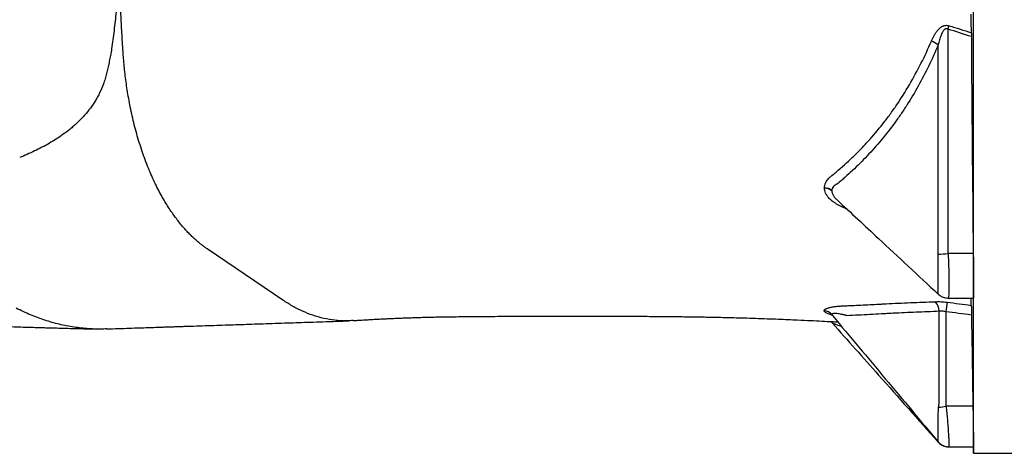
# Model space of a CAD drawing. Header units: millimetres. Extents: x 418 to 3682, y 625 to 3302.
# Tile 7 of 16: x 1685 to 2380, y 694 to 1000. Entities that reach past the tile are written whole.
import ezdxf

# ---------------------------------------------------------------- set-up
doc = ezdxf.new("R2010")
doc.units = ezdxf.units.MM

msp = doc.modelspace()

# ---------------------------------------------------------------- linework, layer by layer
at = {"color": 7, "linetype": 'Continuous', "lineweight": 25}
for p, q in [((2357.85, 812.81), (2357.85, 1036.66)), ((2332.96, 836.79), (2332.96, 982.24)), ((1870.62, 801.93), (1817.22, 838.13)), ((2357.7, 834.88), (2339.9, 834.88)), ((2357.85, 698.75), (2357.85, 812.81)), ((2339.86, 803.44), (2357.85, 803.44)), ((2356.32, 798.24), (2356.32, 803.44)), ((2333.67, 729.09), (2333.67, 794.04)), ((2258.31, 791.08), (2258.36, 791.02)), ((2357.46, 727.02), (2338.49, 727.02)), ((2340.34, 698.36), (2340.52, 698.36)), ((2340.52, 698.36), (2357.85, 698.36)), ((2357.77, 698.36), (2357.85, 693.75)), ((2357.85, 693.75), (2357.85, 698.75)), ((2357.85, 693.75), (2401.33, 693.75))]:
    msp.add_line(p, q, dxfattribs=at)
at = {"color": 7, "linetype": 'Continuous', "lineweight": 25, "flags": 128}
msp.add_lwpolyline([(2339.82, 993.36), (2339.92, 993.67), (2340.02, 993.97), (2340.11, 994.27), (2340.21, 994.57), (2340.31, 994.87), (2340.4, 995.16), (2340.49, 995.45), (2340.59, 995.74)], dxfattribs=at)
at = {"color": 7, "linetype": 'Continuous', "lineweight": 25}
for centre, radius, start, end in [((2321.35, 967.07), 19.1, 52.57071, 69.06455), ((2252.02, 872.08), 9.25, 50.7728, 85.61798), ((2252.17, 871.95), 9.12, 51.34888, 86.49641), ((2304.53, 1263.18), 429.75, 273.77766, 274.72055), ((2323.95, 794.05), 9.72, 359.97219, 44.45393), ((2579.85, 763.34), 243.45, 171.22663, 172.81797), ((2251.84, 786.48), 8.07, 40.50989, 85.12462), ((2251.83, 786.49), 8.08, 40.47637, 85.03511), ((2251.83, 786.49), 8.08, 40.49237, 85.07701), ((2324.62, 808.66), 82.82, 275.97327, 279.64023)]:
    msp.add_arc(centre, radius, start, end, dxfattribs=at)
for points, knots in [([(1755.17, 1030.18), (1755, 1027.96), (1754.82, 1025.76), (1754.45, 1021.35), (1754.26, 1019.15), (1753.66, 1012.56), (1753.22, 1008.18), (1752.29, 999.45), (1751.79, 995.1), (1751, 988.59), (1750.72, 986.42), (1750.16, 982.1), (1749.87, 979.94), (1749.57, 977.78)], [0, 0, 0, 0, 0.125, 0.125, 0.25, 0.25, 0.5, 0.5, 0.75, 0.75, 0.875, 0.875, 1, 1, 1, 1]), ([(1757.82, 977.62), (1757.54, 981.99), (1757.27, 986.37), (1756.77, 995.12), (1756.54, 999.5), (1756.09, 1008.26), (1755.88, 1012.64), (1755.5, 1021.4), (1755.33, 1025.79), (1755.17, 1030.18)], [0, 0, 0, 0, 0.25, 0.25, 0.5, 0.5, 0.75, 0.75, 1, 1, 1, 1]), ([(2356.33, 990.79), (2356.33, 992.98), (2356.32, 995.17), (2356.32, 999.57), (2356.32, 1001.78), (2356.32, 1003.99)], [0, 0, 0, 0, 0.5, 0.5, 1, 1, 1, 1]), ([(2328.17, 984.92), (2328.75, 986.26), (2329.38, 987.58), (2330.47, 989.49), (2330.85, 990.12), (2331.68, 991.34), (2332.13, 991.94), (2333.09, 993.07), (2333.6, 993.61), (2334.46, 994.34), (2334.76, 994.57), (2335.39, 994.99), (2335.71, 995.19), (2336.23, 995.44), (2336.4, 995.52), (2336.76, 995.66), (2336.94, 995.72), (2337.5, 995.89), (2337.88, 995.96), (2338.65, 996.03), (2339.05, 996.03), (2339.83, 995.94), (2340.21, 995.86), (2340.59, 995.74)], [0, 0, 0, 0, 0.25, 0.25, 0.375, 0.375, 0.5, 0.5, 0.625, 0.625, 0.6875, 0.6875, 0.75, 0.75, 0.78125, 0.78125, 0.8125, 0.8125, 0.875, 0.875, 0.9375, 0.9375, 1, 1, 1, 1]), ([(2339.82, 993.36), (2339.69, 993.44), (2339.55, 993.51), (2339.25, 993.61), (2339.1, 993.64), (2338.79, 993.66), (2338.63, 993.65), (2338.33, 993.59), (2338.18, 993.54), (2337.9, 993.41), (2337.77, 993.33), (2337.52, 993.15), (2337.41, 993.06), (2337.08, 992.75), (2336.88, 992.52), (2336.51, 992.05), (2336.35, 991.79), (2336.04, 991.28), (2335.89, 991.02), (2335.48, 990.22), (2335.24, 989.68), (2334.56, 988.01), (2334.19, 986.87), (2333.52, 984.57), (2333.23, 983.41), (2332.96, 982.24)], [0, 0, 0, 0, 0.03125, 0.03125, 0.0625, 0.0625, 0.09375, 0.09375, 0.125, 0.125, 0.15625, 0.15625, 0.1875, 0.1875, 0.25, 0.25, 0.3125, 0.3125, 0.375, 0.375, 0.5, 0.5, 0.75, 0.75, 1, 1, 1, 1]), ([(2339.82, 993.36), (2339.82, 966.95), (2339.82, 927.33), (2339.82, 881.1), (2339.82, 857.99), (2339.82, 846.44), (2339.82, 840.66), (2339.82, 838.18), (2339.82, 836.94), (2339.82, 836.53), (2339.84, 835.71), (2339.87, 835.29), (2339.9, 834.88)], [0, 0, 0, 0, 0.5, 0.75, 0.875, 0.9375, 0.96875, 0.984375, 0.984375, 0.992188, 0.992188, 1, 1, 1, 1]), ([(2252.72, 881.3), (2252.74, 882.41), (2252.98, 883.47), (2253.52, 884.76), (2253.64, 885.01), (2253.9, 885.52), (2254.05, 885.77), (2254.51, 886.5), (2254.87, 886.98), (2255.64, 887.88), (2256.07, 888.32), (2256.76, 888.95), (2257, 889.15), (2257.5, 889.55), (2257.74, 889.76), (2258.98, 890.77), (2259.97, 891.59), (2264.86, 895.72), (2268.71, 899.19), (2274.36, 904.62), (2276.22, 906.48), (2279.89, 910.26), (2281.71, 912.19), (2287.07, 918.1), (2290.54, 922.2), (2295.58, 928.61), (2297.24, 930.78), (2299.68, 934.11), (2300.49, 935.24), (2302.08, 937.5), (2302.87, 938.64), (2306.78, 944.38), (2309.77, 949.11), (2315.48, 958.87), (2318.2, 963.88), (2323.38, 974.19), (2325.84, 979.49), (2328.17, 984.92)], [0, 0, 0, 0, 0.03125, 0.03125, 0.039062, 0.039062, 0.046875, 0.046875, 0.0625, 0.0625, 0.078125, 0.078125, 0.085937, 0.085937, 0.09375, 0.09375, 0.125, 0.125, 0.25, 0.25, 0.3125, 0.3125, 0.375, 0.375, 0.5, 0.5, 0.5625, 0.5625, 0.59375, 0.59375, 0.625, 0.625, 0.75, 0.75, 0.875, 0.875, 1, 1, 1, 1]), ([(2332.96, 982.24), (2328.72, 972.06), (2324.02, 962.35), (2316.29, 948.5), (2313.6, 944), (2309.39, 937.43), (2307.96, 935.27), (2305.04, 931.01), (2303.55, 928.91), (2295.99, 918.6), (2289.58, 910.94), (2281.14, 902.02), (2279.43, 900.27), (2275.98, 896.83), (2274.23, 895.15), (2270.71, 891.85), (2268.94, 890.24), (2266.25, 887.86), (2265.35, 887.08), (2263.99, 885.91), (2263.31, 885.33), (2262.52, 884.66), (2262.18, 884.38), (2261.95, 884.19), (2261.84, 884.09), (2261.72, 884)], [0, 0, 0, 0, 0.25, 0.25, 0.375, 0.375, 0.4375, 0.4375, 0.5, 0.5, 0.75, 0.75, 0.8125, 0.8125, 0.875, 0.875, 0.9375, 0.9375, 0.96875, 0.96875, 0.984375, 0.992187, 0.996094, 0.996094, 1, 1, 1, 1]), ([(1749.57, 977.78), (1749.57, 977.74), (1749.56, 977.7), (1749.54, 977.61), (1749.51, 977.49), (1749.46, 977.19), (1749.34, 976.59), (1749.24, 976.08), (1749.04, 975.06), (1748.9, 974.39), (1748.49, 972.37), (1748.21, 971.03), (1747.35, 967.07), (1746.75, 964.48), (1745.97, 961.31), (1745.82, 960.67), (1745.49, 959.42), (1745.32, 958.8), (1744.78, 956.96), (1744.38, 955.77), (1743.11, 952.25), (1742.14, 950), (1740.8, 947.3), (1740.53, 946.76), (1739.97, 945.71), (1739.68, 945.19), (1738.82, 943.66), (1738.22, 942.67), (1736.39, 939.78), (1735.1, 937.97), (1732.42, 934.51), (1731.02, 932.87), (1728.14, 929.73), (1726.65, 928.24), (1724.36, 926.09), (1723.59, 925.4), (1722.03, 924.04), (1721.24, 923.39), (1718.87, 921.45), (1717.27, 920.23), (1714.02, 917.89), (1712.38, 916.78), (1709.06, 914.65), (1707.37, 913.64), (1703.99, 911.7), (1702.28, 910.77), (1698.84, 908.97), (1697.11, 908.1), (1693.64, 906.44), (1691.89, 905.63), (1688.4, 904.07), (1686.65, 903.31), (1684.9, 902.57)], [0, 0, 0, 0, 0.000977, 0.000977, 0.001953, 0.003906, 0.007813, 0.015625, 0.015625, 0.03125, 0.03125, 0.0625, 0.0625, 0.125, 0.125, 0.140625, 0.140625, 0.15625, 0.15625, 0.1875, 0.1875, 0.25, 0.25, 0.265625, 0.265625, 0.28125, 0.28125, 0.3125, 0.3125, 0.375, 0.375, 0.4375, 0.4375, 0.5, 0.5, 0.53125, 0.53125, 0.5625, 0.5625, 0.625, 0.625, 0.6875, 0.6875, 0.75, 0.75, 0.8125, 0.8125, 0.875, 0.875, 0.9375, 0.9375, 1, 1, 1, 1]), ([(1817.22, 838.13), (1816.58, 838.57), (1815.28, 839.48), (1813.28, 840.98), (1811.23, 842.63), (1809.13, 844.44), (1806.97, 846.41), (1804.77, 848.58), (1802.51, 850.94), (1800.2, 853.53), (1797.84, 856.36), (1794.64, 860.47), (1790.53, 866.3), (1785.49, 874.55), (1780.47, 884.13), (1775.64, 895), (1771.21, 906.91), (1767.34, 919.44), (1764.17, 932.1), (1761.7, 944.48), (1759.87, 956.28), (1758.59, 967.38), (1758.03, 974.29), (1757.82, 977.62)], [0.36653034, 0.36653034, 0.36653034, 0.36653034, 0.36878814, 0.37104593, 0.37330373, 0.37556152, 0.37781932, 0.38007712, 0.38233491, 0.38459271, 0.3868505, 0.3891083, 0.39362389, 0.39813948, 0.40265507, 0.40717066, 0.41168625, 0.41620184, 0.42071743, 0.42523302, 0.42974862, 0.43426421, 0.4387798, 0.4387798, 0.4387798, 0.4387798]), ([(2357.36, 938.72), (2357.37, 938.16), (2357.38, 937.56), (2357.4, 936.58), (2357.41, 936.24), (2357.42, 935.55), (2357.42, 935.19), (2357.44, 934.1), (2357.45, 933.35), (2357.46, 932.2), (2357.46, 931.81), (2357.47, 931.02), (2357.47, 930.63), (2357.48, 929.45), (2357.49, 928.68), (2357.49, 927.51), (2357.49, 927.13), (2357.5, 926.38), (2357.5, 925.64), (2357.5, 924.93), (2357.5, 924.24), (2357.5, 923.9), (2357.5, 922.91), (2357.49, 922.31), (2357.49, 921.48), (2357.48, 921.21), (2357.48, 920.71), (2357.48, 920.48), (2357.47, 919.82), (2357.46, 919.45), (2357.45, 919), (2357.44, 918.86), (2357.43, 918.63), (2357.43, 918.54), (2357.41, 918.31), (2357.4, 918.23), (2357.37, 918.23), (2357.36, 918.31), (2357.34, 918.53), (2357.34, 918.63), (2357.32, 918.86), (2357.32, 918.99), (2357.3, 919.44), (2357.28, 919.81), (2357.26, 920.46), (2357.25, 920.69), (2357.24, 921.2), (2357.23, 921.46), (2357.21, 922.29), (2357.2, 922.89), (2357.18, 923.87), (2357.18, 924.22), (2357.17, 924.91), (2357.15, 925.62), (2357.14, 926.35), (2357.13, 927.1), (2357.13, 927.49), (2357.12, 928.65), (2357.11, 929.43), (2357.1, 930.6), (2357.1, 930.99), (2357.09, 931.78), (2357.09, 932.17), (2357.08, 933.33), (2357.08, 934.08), (2357.08, 935.17), (2357.08, 935.53), (2357.08, 936.22), (2357.08, 936.56), (2357.08, 937.53), (2357.09, 938.14), (2357.09, 938.98), (2357.09, 939.25), (2357.1, 939.75), (2357.11, 940.21), (2357.11, 940.62), (2357.12, 940.99), (2357.13, 941.16), (2357.14, 941.61), (2357.15, 941.84), (2357.17, 942.15), (2357.18, 942.23), (2357.21, 942.23), (2357.22, 942.16), (2357.24, 941.93), (2357.25, 941.83), (2357.26, 941.61), (2357.28, 941.34), (2357.29, 941.01), (2357.3, 940.64), (2357.31, 940.44), (2357.33, 939.78), (2357.34, 939.28), (2357.36, 938.72)], [0, 0, 0, 0, 0.03125, 0.03125, 0.046875, 0.046875, 0.0625, 0.0625, 0.09375, 0.09375, 0.109375, 0.109375, 0.125, 0.125, 0.15625, 0.15625, 0.171875, 0.171875, 0.1875, 0.203125, 0.203125, 0.21875, 0.21875, 0.25, 0.25, 0.265625, 0.265625, 0.28125, 0.28125, 0.3125, 0.3125, 0.328125, 0.328125, 0.34375, 0.34375, 0.375, 0.375, 0.40625, 0.40625, 0.421875, 0.421875, 0.4375, 0.4375, 0.46875, 0.46875, 0.484375, 0.484375, 0.5, 0.5, 0.53125, 0.53125, 0.546875, 0.546875, 0.5625, 0.578125, 0.578125, 0.59375, 0.59375, 0.625, 0.625, 0.640625, 0.640625, 0.65625, 0.65625, 0.6875, 0.6875, 0.703125, 0.703125, 0.71875, 0.71875, 0.75, 0.75, 0.765625, 0.765625, 0.78125, 0.796875, 0.796875, 0.8125, 0.8125, 0.84375, 0.84375, 0.875, 0.875, 0.90625, 0.90625, 0.921875, 0.921875, 0.9375, 0.953125, 0.953125, 0.96875, 0.96875, 1, 1, 1, 1]), ([(2261.72, 884), (2261.72, 884), (2261.71, 883.99), (2261.71, 883.99), (2261.69, 883.99), (2261.66, 883.97), (2261.6, 883.95), (2261.49, 883.89), (2261.39, 883.85), (2261.19, 883.76), (2261.06, 883.69), (2260.81, 883.56), (2260.69, 883.48), (2260.45, 883.34), (2260.34, 883.26), (2259.77, 882.87), (2259.36, 882.52), (2258.65, 881.72), (2258.38, 881.28), (2258.08, 880.56), (2258, 880.31), (2257.9, 879.79), (2257.87, 879.52), (2257.86, 879.25)], [0, 0, 0, 0, 0.001953, 0.001953, 0.003906, 0.007813, 0.015625, 0.03125, 0.0625, 0.0625, 0.125, 0.125, 0.1875, 0.1875, 0.25, 0.25, 0.5, 0.5, 0.75, 0.75, 0.875, 0.875, 1, 1, 1, 1]), ([(2261.62, 872.69), (2271.35, 863.63), (2295.21, 841.42), (2318.85, 819.32), (2332.85, 806.24)], [0, 0, 0, 0, 0.407919, 1, 1, 1, 1]), ([(2332.85, 834.36), (2332.85, 834.76), (2332.86, 835.17), (2332.89, 835.78), (2332.9, 836.08), (2332.93, 836.44), (2332.94, 836.62), (2332.95, 836.69), (2332.95, 836.74), (2332.95, 836.77), (2332.96, 836.79)], [0, 0, 0, 0, 0.5, 0.5, 0.75, 0.875, 0.9375, 0.96875, 0.96875, 1, 1, 1, 1]), ([(2357.7, 834.88), (2357.72, 832.81), (2357.75, 830.78), (2357.77, 827.79), (2357.78, 826.81), (2357.8, 824.85), (2357.8, 823.88), (2357.82, 821.04), (2357.83, 819.25), (2357.84, 816.71), (2357.84, 815.89), (2357.85, 814.29), (2357.85, 813.53), (2357.85, 812.81)], [0, 0, 0, 0, 0.25, 0.25, 0.375, 0.375, 0.5, 0.5, 0.75, 0.75, 0.875, 0.875, 1, 1, 1, 1]), ([(2357.85, 812.81), (2357.85, 811.93), (2357.85, 810.15), (2357.83, 807.69), (2357.81, 805.49), (2357.76, 804.01), (2357.73, 803.36), (2357.7, 803.49), (2357.69, 803.52)], [0, 0, 0, 0, 0.154289, 0.3109, 0.522547, 0.740331, 0.95199, 1, 1, 1, 1]), ([(2332.86, 806.26), (2333.11, 806.03), (2333.72, 805.46), (2334.91, 804.69), (2336.38, 804.01), (2337.98, 803.59), (2339.17, 803.41), (2339.8, 803.45), (2339.87, 803.46)], [0, 0, 0, 0, 0.136558, 0.33949, 0.548043, 0.760085, 0.974058, 1, 1, 1, 1]), ([(1920.11, 787.57), (1918.58, 787.44), (1914.32, 787.09), (1907.41, 787.58), (1899.48, 788.9), (1891.83, 791.08), (1884.46, 794.01), (1877.4, 797.56), (1872.86, 800.49), (1870.62, 801.93)], [0, 0, 0, 0, 0.091388, 0.253454, 0.411292, 0.56486, 0.714094, 0.859108, 1, 1, 1, 1]), ([(2252.53, 794.55), (2252.54, 794.68), (2252.58, 794.82), (2252.73, 795.08), (2252.83, 795.21), (2253.11, 795.46), (2253.28, 795.58), (2253.68, 795.82), (2253.9, 795.93), (2254.66, 796.26), (2255.27, 796.47), (2256.69, 796.84), (2257.47, 797), (2259.15, 797.29), (2260.06, 797.41), (2261.5, 797.57), (2262, 797.62), (2263.01, 797.71), (2263.52, 797.75), (2264.56, 797.81), (2265.09, 797.84), (2266.16, 797.89), (2267.76, 797.96), (2273.66, 798.23), (2279.01, 798.48), (2285.44, 798.8), (2288.65, 798.96), (2292.39, 799.16), (2294.27, 799.25), (2295.2, 799.3), (2295.67, 799.33), (2295.87, 799.34), (2296.01, 799.35), (2296.07, 799.35), (2296.14, 799.35)], [0, 0, 0, 0, 0.03125, 0.03125, 0.0625, 0.0625, 0.09375, 0.09375, 0.125, 0.125, 0.1875, 0.1875, 0.25, 0.25, 0.3125, 0.3125, 0.34375, 0.34375, 0.375, 0.375, 0.40625, 0.40625, 0.4375, 0.5, 0.75, 0.75, 0.875, 0.9375, 0.96875, 0.984375, 0.992188, 0.996094, 0.996094, 1, 1, 1, 1]), ([(2296.14, 799.35), (2299.02, 799.53), (2301.9, 799.68), (2307.66, 799.95), (2310.55, 800.06), (2316.35, 800.28), (2319.25, 800.38), (2325.07, 800.6), (2327.98, 800.72), (2330.89, 800.85)], [0, 0, 0, 0, 0.25, 0.25, 0.5, 0.5, 0.75, 0.75, 1, 1, 1, 1]), ([(2330.89, 800.85), (2331.53, 800.88), (2332.2, 800.9), (2333.56, 800.9), (2334.26, 800.88), (2336.37, 800.79), (2337.8, 800.66), (2339.25, 800.47)], [0, 0, 0, 0, 0.25, 0.25, 0.5, 0.5, 1, 1, 1, 1]), ([(1746.24, 781.64), (1745.55, 781.6), (1741.37, 781.32), (1733.68, 781.67), (1723.22, 782.73), (1712.81, 784.76), (1702.52, 787.66), (1692.35, 791.39), (1685.77, 794.59), (1682.47, 796.19)], [0, 0, 0, 0, 0.031716, 0.192094, 0.352797, 0.513879, 0.675404, 0.837424, 1, 1, 1, 1]), ([(2257.23, 792.05), (2257.22, 792.05), (2257.21, 792.06), (2257.38, 791.96), (2257.79, 791.63), (2258.16, 791.3), (2258.36, 791.03), (2258.36, 791.02)], [0, 0, 0, 0, 0.094454, 0.353832, 0.654617, 0.98629, 1, 1, 1, 1]), ([(2268.5, 790.94), (2268.5, 790.94), (2268.49, 790.94), (2268.48, 790.95), (2268.47, 790.95), (2268.43, 790.96), (2268.37, 790.98), (2268.23, 791.02), (2268.11, 791.06), (2267.87, 791.13), (2267.72, 791.17), (2267.25, 791.31), (2266.94, 791.39), (2266.32, 791.55), (2266.02, 791.63), (2265.41, 791.77), (2265.11, 791.84), (2264.22, 792.03), (2263.65, 792.14), (2262.54, 792.32), (2262.01, 792.4), (2260.99, 792.5), (2260.51, 792.52), (2259.66, 792.52), (2259.28, 792.49), (2258.66, 792.38), (2258.4, 792.29), (2258.06, 792.06), (2257.98, 791.91), (2257.98, 791.74)], [0, 0, 0, 0, 0.000977, 0.000977, 0.001953, 0.003906, 0.007812, 0.015625, 0.03125, 0.03125, 0.0625, 0.0625, 0.125, 0.125, 0.1875, 0.1875, 0.25, 0.25, 0.375, 0.375, 0.5, 0.5, 0.625, 0.625, 0.75, 0.75, 0.875, 0.875, 1, 1, 1, 1]), ([(2333.67, 794.04), (2330.95, 793.91), (2328.24, 793.78), (2322.8, 793.55), (2320.09, 793.45), (2314.65, 793.24), (2311.94, 793.14), (2306.5, 792.91), (2303.79, 792.78), (2299.72, 792.56), (2298.36, 792.49), (2295.65, 792.33), (2294.29, 792.26), (2290.22, 792.04), (2287.51, 791.89), (2279.36, 791.47), (2273.93, 791.2), (2268.5, 790.94)], [0, 0, 0, 0, 0.125, 0.125, 0.25, 0.25, 0.375, 0.375, 0.5, 0.5, 0.5625, 0.5625, 0.625, 0.625, 0.75, 0.75, 1, 1, 1, 1]), ([(2338.31, 793.78), (2337.51, 793.96), (2336.72, 794.08), (2335.55, 794.15), (2335.15, 794.15), (2334.39, 794.12), (2334.02, 794.09), (2333.67, 794.04)], [0, 0, 0, 0, 0.5, 0.5, 0.75, 0.75, 1, 1, 1, 1]), ([(2338.31, 793.78), (2338.31, 782.65), (2338.31, 765.96), (2338.31, 746.49), (2338.31, 736.75), (2338.31, 731.88), (2338.31, 729.8), (2338.31, 728.93), (2338.31, 728.75), (2338.32, 728.41), (2338.34, 728.23), (2338.38, 727.71), (2338.43, 727.36), (2338.49, 727.02)], [0, 0, 0, 0, 0.5, 0.75, 0.875, 0.9375, 0.96875, 0.96875, 0.976562, 0.976562, 0.984375, 0.984375, 1, 1, 1, 1]), ([(2356.32, 798.24), (2356.32, 798), (2356.32, 797.65), (2356.33, 796.99), (2356.33, 796.74), (2356.34, 796.22), (2356.34, 795.93), (2356.35, 795.33), (2356.35, 795.01), (2356.36, 794.35), (2356.36, 794), (2356.38, 792.94), (2356.39, 792.18), (2356.4, 791.41)], [0, 0, 0, 0, 0.25, 0.25, 0.375, 0.375, 0.5, 0.5, 0.625, 0.625, 0.75, 0.75, 1, 1, 1, 1]), ([(1601.27, 785.52), (1605.96, 785.38), (1615.04, 785.12), (1627.92, 784.74), (1639.75, 784.39), (1650.55, 784.06), (1660.31, 783.76), (1669.09, 783.5), (1676.94, 783.26), (1683.93, 783.05), (1690.13, 782.86), (1695.55, 782.71), (1700.21, 782.57), (1704.48, 782.45), (1708.84, 782.32), (1713.71, 782.19), (1719.18, 782.04), (1725.22, 781.88), (1731.86, 781.7), (1736.45, 781.59), (1738.85, 781.53)], [0, 0, 0, 0, 0.093665, 0.1814072, 0.2632541, 0.3392183, 0.4093026, 0.4724082, 0.52983, 0.5815581, 0.6275814, 0.6685688, 0.7036194, 0.7333367, 0.7657111, 0.8031924, 0.844977, 0.8916962, 0.9433634, 1, 1, 1, 1]), ([(1746.24, 781.57), (1749.06, 781.67), (1754.44, 781.86), (1762.12, 782.13), (1769.04, 782.37), (1775.19, 782.58), (1780.56, 782.76), (1784.9, 782.91), (1788.3, 783.02), (1791.03, 783.11), (1793.62, 783.2), (1796.26, 783.29), (1798.98, 783.38), (1803.44, 783.53), (1809.75, 783.74), (1817.82, 784), (1825.82, 784.27), (1833.54, 784.53), (1841.12, 784.78), (1848.8, 785.04), (1856.81, 785.31), (1865.28, 785.59), (1873.61, 785.88), (1881.85, 786.15), (1890.05, 786.42), (1898.9, 786.71), (1908.1, 787.01), (1914.36, 787.21), (1917.44, 787.31)], [0, 0, 0, 0, 0.049388, 0.094233, 0.134612, 0.170513, 0.201846, 0.228538, 0.246222, 0.261278, 0.276196, 0.29156, 0.30737, 0.323623, 0.36931, 0.4174, 0.464116, 0.50883, 0.552289, 0.59649, 0.643331, 0.692904, 0.745382, 0.789819, 0.837935, 0.889889, 0.94588, 1, 1, 1, 1]), ([(1920.12, 787.44), (1921.24, 787.52), (1923.59, 787.68), (1927.16, 787.92), (1930.59, 788.13), (1933.55, 788.3), (1935.99, 788.44), (1937.96, 788.54), (1940.01, 788.65), (1942.31, 788.77), (1945.15, 788.9), (1948.16, 789.04), (1951.59, 789.19), (1955.31, 789.34), (1959.2, 789.48), (1962.94, 789.61), (1966.36, 789.72), (1969.87, 789.83), (1973.44, 789.93), (1977.58, 790.03), (1982.25, 790.1), (1987.54, 790.18), (1993.18, 790.25), (1999.01, 790.32), (2005.69, 790.38), (2013.46, 790.45), (2022.5, 790.51), (2032.22, 790.56), (2042.36, 790.6), (2052.67, 790.63), (2063.03, 790.65), (2074.71, 790.66), (2087.76, 790.66), (2102.24, 790.63), (2116.71, 790.57), (2128.47, 790.5), (2137.39, 790.43), (2143.33, 790.38), (2148.73, 790.32), (2153.4, 790.26), (2157.3, 790.21), (2160.47, 790.17), (2163.03, 790.13), (2165.51, 790.09), (2168.46, 790.03), (2172.29, 789.96), (2177, 789.86), (2182.56, 789.74), (2188.96, 789.58), (2196.19, 789.38), (2204.04, 789.13), (2212.06, 788.86), (2219.77, 788.57), (2226.92, 788.28), (2234.6, 787.95), (2242.59, 787.57), (2250.67, 787.17), (2256.89, 786.84), (2260.55, 786.64), (2261.95, 786.56), (2262.08, 786.55)], [0, 0, 0, 0, 0.01512, 0.031703, 0.045965, 0.057923, 0.067583, 0.074945, 0.081085, 0.091493, 0.101406, 0.113092, 0.125244, 0.139075, 0.153087, 0.165838, 0.177324, 0.187561, 0.20077, 0.21321, 0.22888, 0.246489, 0.264392, 0.282633, 0.301279, 0.326503, 0.353968, 0.383384, 0.413608, 0.443618, 0.47333, 0.502741, 0.542888, 0.582878, 0.622686, 0.661273, 0.678055, 0.69422, 0.708749, 0.721036, 0.731256, 0.739556, 0.746056, 0.751456, 0.759158, 0.769216, 0.78151, 0.795962, 0.812546, 0.831204, 0.851831, 0.873027, 0.892691, 0.910887, 0.927682, 0.95137, 0.971893, 0.989382, 0.999009, 1, 1, 1, 1]), ([(2257.13, 786.82), (2257.26, 786.73), (2257.64, 786.46), (2257.99, 786.06), (2258.22, 785.8)], [0, 0, 0, 0, 0.337412, 1, 1, 1, 1]), ([(2258.23, 785.79), (2269.12, 773.54), (2294.01, 745.51), (2318.87, 717.5), (2332.85, 701.74)], [0, 0, 0, 0, 0.437356, 1, 1, 1, 1]), ([(2258.3, 791.07), (2270.74, 776.2), (2295.62, 746.47), (2320.43, 716.79), (2332.84, 701.96)], [0, 0, 0, 0, 0.500187, 1, 1, 1, 1]), ([(2357.23, 775.09), (2357.24, 774.53), (2357.25, 773.92), (2357.27, 772.95), (2357.28, 772.62), (2357.29, 771.92), (2357.3, 771.57), (2357.32, 770.48), (2357.33, 769.73), (2357.35, 768.58), (2357.36, 768.19), (2357.37, 767.4), (2357.38, 767.01), (2357.4, 765.83), (2357.41, 765.05), (2357.43, 763.89), (2357.43, 763.51), (2357.44, 762.75), (2357.45, 762.02), (2357.46, 761.31), (2357.46, 760.61), (2357.47, 760.27), (2357.48, 759.28), (2357.48, 758.68), (2357.49, 757.84), (2357.49, 757.58), (2357.49, 757.07), (2357.5, 756.84), (2357.5, 756.18), (2357.5, 755.81), (2357.5, 755.35), (2357.5, 755.22), (2357.49, 754.98), (2357.49, 754.89), (2357.49, 754.65), (2357.48, 754.57), (2357.47, 754.56), (2357.46, 754.64), (2357.45, 754.86), (2357.45, 754.96), (2357.44, 755.18), (2357.43, 755.31), (2357.42, 755.76), (2357.41, 756.13), (2357.39, 756.77), (2357.38, 757.01), (2357.37, 757.51), (2357.36, 757.77), (2357.34, 758.6), (2357.33, 759.2), (2357.31, 760.18), (2357.3, 760.52), (2357.29, 761.21), (2357.28, 761.92), (2357.26, 762.65), (2357.25, 763.4), (2357.24, 763.78), (2357.22, 764.95), (2357.21, 765.72), (2357.19, 766.9), (2357.19, 767.29), (2357.17, 768.08), (2357.17, 768.47), (2357.15, 769.63), (2357.14, 770.37), (2357.13, 771.47), (2357.12, 771.83), (2357.11, 772.52), (2357.11, 772.86), (2357.1, 773.84), (2357.09, 774.45), (2357.09, 775.29), (2357.09, 775.56), (2357.08, 776.06), (2357.08, 776.53), (2357.08, 776.93), (2357.08, 777.31), (2357.08, 777.48), (2357.08, 777.94), (2357.08, 778.17), (2357.09, 778.48), (2357.1, 778.56), (2357.11, 778.57), (2357.12, 778.5), (2357.13, 778.27), (2357.13, 778.18), (2357.14, 777.96), (2357.15, 777.7), (2357.16, 777.36), (2357.18, 777), (2357.18, 776.8), (2357.2, 776.14), (2357.21, 775.65), (2357.23, 775.09)], [0, 0, 0, 0, 0.03125, 0.03125, 0.046875, 0.046875, 0.0625, 0.0625, 0.09375, 0.09375, 0.109375, 0.109375, 0.125, 0.125, 0.15625, 0.15625, 0.171875, 0.171875, 0.1875, 0.203125, 0.203125, 0.21875, 0.21875, 0.25, 0.25, 0.265625, 0.265625, 0.28125, 0.28125, 0.3125, 0.3125, 0.328125, 0.328125, 0.34375, 0.34375, 0.375, 0.375, 0.40625, 0.40625, 0.421875, 0.421875, 0.4375, 0.4375, 0.46875, 0.46875, 0.484375, 0.484375, 0.5, 0.5, 0.53125, 0.53125, 0.546875, 0.546875, 0.5625, 0.578125, 0.578125, 0.59375, 0.59375, 0.625, 0.625, 0.640625, 0.640625, 0.65625, 0.65625, 0.6875, 0.6875, 0.703125, 0.703125, 0.71875, 0.71875, 0.75, 0.75, 0.765625, 0.765625, 0.78125, 0.796875, 0.796875, 0.8125, 0.8125, 0.84375, 0.84375, 0.875, 0.875, 0.90625, 0.90625, 0.921875, 0.921875, 0.9375, 0.953125, 0.953125, 0.96875, 0.96875, 1, 1, 1, 1]), ([(2333.24, 726.3), (2333.27, 726.77), (2333.32, 727.23), (2333.42, 727.93), (2333.47, 728.16), (2333.53, 728.51), (2333.57, 728.68), (2333.62, 728.88), (2333.64, 728.98), (2333.65, 729.03), (2333.66, 729.06), (2333.66, 729.07), (2333.67, 729.09)], [0, 0, 0, 0, 0.5, 0.5, 0.75, 0.75, 0.875, 0.9375, 0.96875, 0.984375, 0.984375, 1, 1, 1, 1]), ([(2357.46, 727.02), (2357.48, 725.26), (2357.51, 723.55), (2357.57, 720.2), (2357.59, 718.56), (2357.63, 716.17), (2357.64, 715.38), (2357.66, 713.86), (2357.67, 713.12), (2357.7, 710.97), (2357.72, 709.61), (2357.74, 708.02), (2357.75, 707.7), (2357.76, 707.09), (2357.76, 706.79), (2357.77, 705.92), (2357.78, 705.37), (2357.8, 703.79), (2357.81, 702.86), (2357.82, 701.63), (2357.83, 701.25), (2357.84, 700.57), (2357.84, 700.26), (2357.85, 699.44), (2357.85, 699.03), (2357.85, 698.75)], [0, 0, 0, 0, 0.125, 0.125, 0.25, 0.25, 0.3125, 0.3125, 0.375, 0.375, 0.5, 0.5, 0.53125, 0.53125, 0.5625, 0.5625, 0.625, 0.625, 0.75, 0.75, 0.8125, 0.8125, 0.875, 0.875, 1, 1, 1, 1]), ([(2332.84, 701.97), (2332.85, 701.95), (2333.15, 701.54), (2333.9, 700.84), (2335.12, 699.9), (2336.54, 699.14), (2338.11, 698.62), (2339.46, 698.36), (2340.27, 698.39), (2340.52, 698.4)], [0, 0, 0, 0, 0.007693, 0.173142, 0.350068, 0.534299, 0.722782, 0.913609, 1, 1, 1, 1]), ([(2332.85, 701.74), (2332.85, 701.74), (2333.16, 701.35), (2333.92, 700.66), (2335.18, 699.75), (2336.63, 699.03), (2338.22, 698.56), (2339.48, 698.34), (2340.19, 698.38), (2340.34, 698.39)], [0, 0, 0, 0, 0.002174, 0.175702, 0.36049, 0.552199, 0.747881, 0.945724, 1, 1, 1, 1]), ([(2357.85, 698.75), (2357.85, 698.69), (2357.85, 698.44), (2357.84, 698.45), (2357.84, 698.45)], [0, 0, 0, 0, 0.258108, 1, 1, 1, 1])]:
    msp.add_open_spline(points, degree=3, knots=knots, dxfattribs=at)
for points in [[(2340.59, 995.74), (2345.84, 994.1), (2351.08, 992.45), (2356.33, 990.79)], [(2356.33, 988.01), (2350.84, 989.81), (2345.33, 991.59), (2339.82, 993.36)], [(2356.33, 990.79), (2356.33, 989.89), (2356.33, 988.96), (2356.33, 988.01)], [(2356.33, 988.01), (2356.63, 936.97), (2357.12, 885.92), (2357.7, 834.88)], [(2252.72, 881.06), (2252.72, 881.14), (2252.72, 881.22), (2252.72, 881.3)], [(2257.86, 879.25), (2257.86, 879.19), (2257.86, 879.13), (2257.86, 879.08)], [(2339.25, 800.47), (2344.94, 799.74), (2350.63, 799), (2356.32, 798.24)], [(2252.52, 794.52), (2252.52, 794.53), (2252.52, 794.53), (2252.53, 794.54)], [(2252.53, 794.54), (2252.53, 794.54), (2252.53, 794.54), (2252.53, 794.55)], [(2356.4, 791.41), (2350.37, 792.21), (2344.34, 793), (2338.31, 793.78)], [(2257.98, 791.74), (2257.98, 791.74), (2257.98, 791.74), (2257.98, 791.73)], [(2257.98, 791.73), (2257.98, 791.73), (2257.98, 791.73), (2257.98, 791.72)], [(2356.4, 791.41), (2356.75, 769.94), (2357.1, 748.48), (2357.46, 727.02)]]:
    msp.add_open_spline(points, degree=3, dxfattribs=at)
at = {"color": 1, "linetype": 'Continuous', "lineweight": 25}
for points, knots in [([(2268.56, 866.23), (2267.64, 866.61), (2265.41, 867.54), (2262.06, 869.21), (2258.94, 871.2), (2256.51, 873.28), (2254.7, 875.35), (2253.51, 877.39), (2252.86, 879.31), (2252.77, 880.48), (2252.72, 881.06)], [0, 0, 0, 0, 0.1158971, 0.2791942, 0.4413713, 0.5665955, 0.6916819, 0.8150915, 0.9075528, 1, 1, 1, 1]), ([(2257.86, 879.08), (2258, 878.24), (2258.24, 876.83), (2259.59, 874.83), (2260.7, 873.54), (2261.47, 872.87), (2261.64, 872.72)], [0, 0, 0, 0, 0.380992, 0.643225, 0.921462, 1, 1, 1, 1]), ([(2332.88, 806.28), (2332.87, 806.26), (2332.85, 806.17), (2332.84, 806.7), (2332.84, 807.9), (2332.84, 809.8), (2332.85, 812.31), (2332.85, 815.35), (2332.85, 818.92), (2332.84, 822.88), (2332.84, 827.2), (2332.83, 831.07), (2332.84, 833.5), (2332.85, 834.36)], [0, 0, 0, 0, 0.0222535, 0.1284957, 0.2298638, 0.3335139, 0.4338214, 0.5364215, 0.6366237, 0.7391168, 0.8400704, 0.9432906, 1, 1, 1, 1]), ([(2339.9, 834.88), (2339.95, 833.9), (2340.1, 831.16), (2340.28, 826.67), (2340.44, 821.65), (2340.53, 816.97), (2340.56, 812.85), (2340.53, 809.33), (2340.44, 806.56), (2340.29, 804.62), (2340.11, 803.55), (2339.93, 803.54), (2339.86, 803.53)], [0, 0, 0, 0, 0.0591939, 0.1656623, 0.2751982, 0.3817397, 0.4913572, 0.5979855, 0.7076974, 0.8144954, 0.92439, 1, 1, 1, 1]), ([(2257.99, 791.41), (2257.41, 791.58), (2256.04, 791.97), (2254.37, 792.64), (2253.07, 793.42), (2252.56, 794.06), (2252.53, 794.42), (2252.52, 794.52)], [0, 0, 0, 0, 0.1802968, 0.422574, 0.6658814, 0.9089197, 1, 1, 1, 1]), ([(2257.98, 791.72), (2257.98, 791.65), (2258, 791.46), (2258.2, 791.22), (2258.31, 791.08)], [0, 0, 0, 0, 0.38196, 1, 1, 1, 1]), ([(2264.91, 783.17), (2264.3, 783.39), (2263.07, 783.84), (2261.41, 784.44), (2259.7, 785.08), (2258.75, 785.49), (2258.26, 785.76), (2258.27, 785.82), (2258.28, 785.85)], [0, 0, 0, 0, 0.181762, 0.371325, 0.564942, 0.838879, 0.910799, 1, 1, 1, 1]), ([(2332.85, 701.97), (2332.85, 701.96), (2332.85, 701.85), (2332.85, 702.27), (2332.85, 703.31), (2332.84, 705.08), (2332.84, 707.47), (2332.84, 710.46), (2332.85, 713.99), (2332.91, 717.88), (2333.01, 722.01), (2333.16, 724.86), (2333.24, 726.3)], [0, 0, 0, 0, 0.007209, 0.118882, 0.227926, 0.339469, 0.449401, 0.561812, 0.673927, 0.788532, 0.89328, 1, 1, 1, 1]), ([(2338.49, 727.02), (2338.66, 725.45), (2339.02, 722.3), (2339.44, 717.6), (2339.8, 712.99), (2340.09, 708.74), (2340.3, 705.06), (2340.45, 702.11), (2340.53, 699.95), (2340.56, 698.6), (2340.54, 698.45), (2340.52, 698.37)], [0, 0, 0, 0, 0.101304, 0.204926, 0.317544, 0.433395, 0.54609, 0.66203, 0.774803, 0.890831, 1, 1, 1, 1])]:
    msp.add_open_spline(points, degree=3, knots=knots, dxfattribs=at)

doc.saveas('drawing.dxf')
